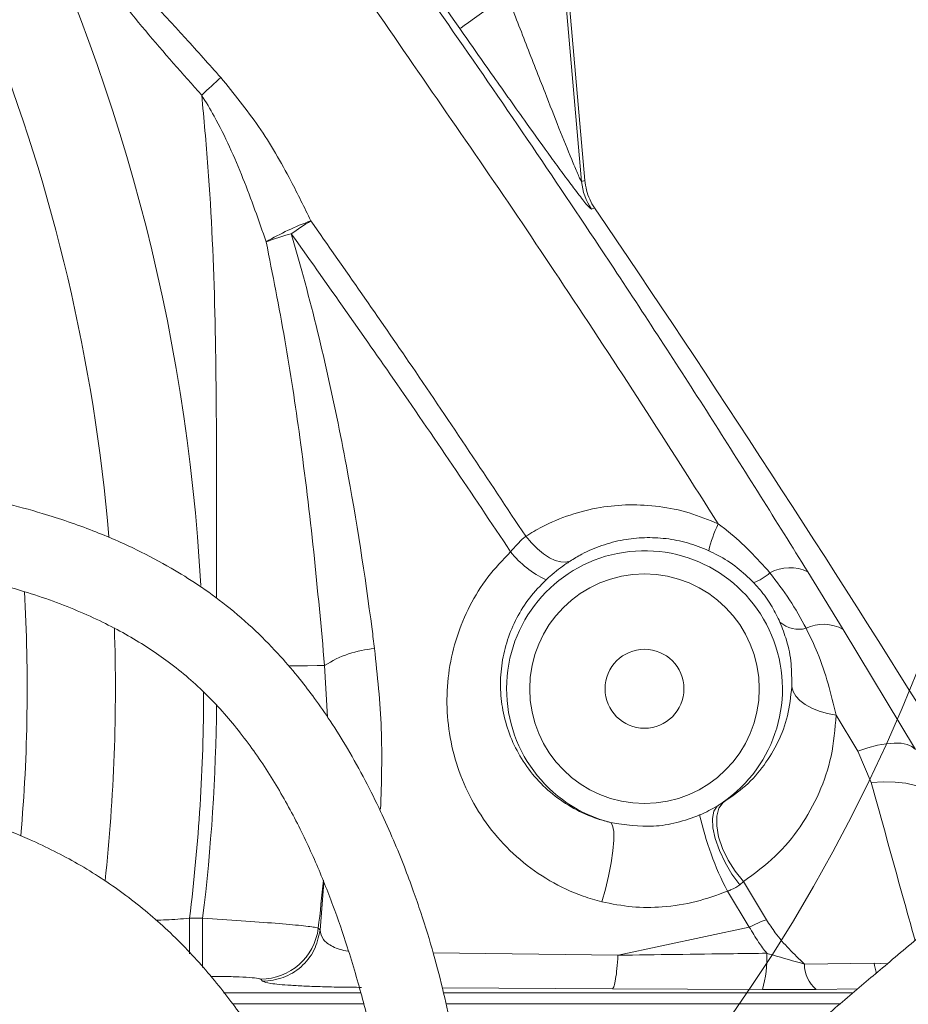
# Model space of a CAD drawing. Header units: millimetres. Extents: x 0 to 8410, y 0 to 5940.
# Tile 71 of 256: x 2130 to 2206, y 2705 to 2790. Entities that reach past the tile are written whole.
import ezdxf

# ---------------------------------------------------------------- set-up
doc = ezdxf.new("R2010")
doc.units = ezdxf.units.MM
doc.header["$LTSCALE"] = 10

msp = doc.modelspace()

# ---------------------------------------------------------------- linework, layer by layer
at = {"color": 8, "linetype": 'Continuous', "lineweight": 0}
for p, q in [((2170.297478, 2867.601159), (2178.290405, 2776.241604)), ((2178.290405, 2776.241604), (2178.558842, 2776.337269)), ((2179.404895, 2773.963455), (2179.136614, 2773.867551)), ((2197.769786, 2742.643061), (2200.814052, 2737.686637)), ((2200.814052, 2737.686637), (2207.040189, 2727.341774)), ((2156.410793, 2730.127934), (2156.155727, 2734.573606)), ((2202.080807, 2727.196905), (2200.210544, 2730.309788)), ((2203.23691, 2724.499765), (2202.080807, 2727.196905)), ((2192.229527, 2715.984288), (2191.908872, 2715.695623)), ((2192.229527, 2715.984288), (2194.214317, 2712.690565)), ((2155.772508, 2711.780045), (2156.076601, 2715.89953)), ((2192.732661, 2712.05363), (2190.842579, 2715.149912)), ((2144.526173, 2712.812546), (2144.526173, 2709.751877)), ((2144.526173, 2712.812546), (2145.651789, 2712.812546)), ((2145.651789, 2712.812546), (2145.651789, 2708.563152)), ((2155.608948, 2711.969975), (2155.772508, 2711.780045)), ((2181.423587, 2709.633532), (2192.732661, 2712.05363)), ((2165.506504, 2709.832135), (2181.417071, 2709.632072)), ((2197.473692, 2708.871219), (2203.482407, 2708.963427)), ((2203.482407, 2708.963427), (2204.626082, 2708.905134)), ((2150.815429, 2707.38599), (2150.651287, 2707.571063)), ((2180.943061, 2706.737194), (2166.29278, 2706.823978)), ((2193.860135, 2706.673208), (2180.943061, 2706.737194)), ((2202.075525, 2706.744704), (2198.502305, 2706.694547))]:
    msp.add_line(p, q, dxfattribs=at)
at = {"color": 7, "linetype": 'Continuous', "lineweight": 0}
for p, q in [((2170.572182, 2867.62524), (2178.558842, 2776.337269)), ((2147.456222, 2706.390652), (2159.274079, 2706.390652)), ((2166.40538, 2706.390652), (2201.657544, 2706.390652)), ((2159.530651, 2705.443117), (2148.208757, 2705.443117)), ((2200.547925, 2705.443117), (2166.613734, 2705.443117))]:
    msp.add_line(p, q, dxfattribs=at)
at = {"color": 8, "linetype": 'Continuous', "lineweight": 0, "flags": 128}
for points in [[(2167.789473, 2789.405707), (2167.903251, 2789.485637), (2168.159699, 2789.665762), (2168.549606, 2789.939645), (2169.058968, 2790.297452), (2169.669488, 2790.726248), (2170.35924, 2791.210774), (2171.103447, 2791.733506), (2171.875382, 2792.27573)], [(2145.572188, 2783.687058), (2145.784445, 2783.881906), (2145.995997, 2784.076038), (2146.206139, 2784.268859), (2146.414176, 2784.459832), (2146.619416, 2784.648183), (2146.821175, 2784.833315), (2147.018785, 2785.014692), (2147.211589, 2785.191599)], [(2173.471386, 2745.704237), (2173.967746, 2745.127919), (2174.484209, 2744.619909), (2175.007905, 2744.192842), (2175.52578, 2743.857327), (2176.024927, 2743.62171), (2176.492908, 2743.491951), (2176.918058, 2743.471268), (2177.289781, 2743.560079)], [(2156.155727, 2734.573606), (2155.508369, 2734.566096), (2154.666939, 2734.55635), (2153.650281, 2734.544578), (2153.152201, 2734.538797)], [(2196.38685, 2732.737395), (2196.501883, 2732.329044), (2196.739348, 2731.932584), (2197.093277, 2731.557939), (2197.554777, 2731.214526), (2198.112252, 2730.91099), (2198.751691, 2730.654958), (2199.45703, 2730.452869), (2200.210544, 2730.309788)], [(2207.040189, 2727.341774), (2206.741917, 2727.597955), (2206.333912, 2727.778498), (2205.823081, 2727.880362), (2205.218061, 2727.901849), (2204.529079, 2727.842573), (2203.767794, 2727.703545), (2202.947075, 2727.48709), (2202.080807, 2727.196905)], [(2209.063015, 2722.743246), (2208.773317, 2723.21308), (2208.333674, 2723.62459), (2207.753068, 2723.969314), (2207.043375, 2724.240217), (2206.219098, 2724.431786), (2205.297093, 2724.540088), (2204.296211, 2724.562887), (2203.23691, 2724.499765)], [(2190.47357, 2722.774807), (2190.118755, 2722.28739), (2189.931138, 2721.61037), (2189.920553, 2720.779213), (2190.087556, 2719.83755), (2190.423391, 2718.834672), (2190.91045, 2717.82324), (2191.523204, 2716.856215), (2192.229527, 2715.984288)], [(2189.958035, 2722.473237), (2189.673756, 2722.049448), (2189.54867, 2721.416804), (2189.589624, 2720.609906), (2189.794375, 2719.672892), (2190.151724, 2718.65705), (2190.64211, 2717.617962), (2191.238711, 2716.612461), (2191.908872, 2715.695623)], [(2180.024276, 2714.231315), (2180.342055, 2715.31755), (2180.617825, 2716.453138), (2180.836516, 2717.57606), (2180.986176, 2718.624863), (2181.058622, 2719.542298), (2181.049897, 2720.278207), (2180.960477, 2720.792327), (2180.795251, 2721.056614)]]:
    msp.add_lwpolyline(points, dxfattribs=at)
at = {"color": 7, "linetype": 'Continuous', "lineweight": 0}
for centre, radius in [((2075.419295, 2786.029622), 141.608243), ((2183.705367, 2732.574759), 3.4)]:
    msp.add_circle(centre, radius, dxfattribs=at)
at = {"color": 8, "linetype": 'Continuous', "lineweight": 0}
msp.add_circle((2183.705367, 2732.574759), 9.88497, dxfattribs=at)
for centre, radius, start, end in [((1983.705367, 2732.574759), 154.43114, 4.85414349, 38.31604853), ((1104.627355, 2042.626864), 1299.227597, 35.084702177, 36.492616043), ((1983.705367, 2732.574759), 162.030482, 3.1479128, 26.7599683), ((2183.278147, 2776.6816), 5.007112, 185.04132273, 214.19494552), ((2163.256649, 2750.223927), 24.105265, 110.11343942, 120.22707925), ((2175.687095, 2739.62686), 39.162359, 121.94287105, 124.88891977), ((2163.596028, 2736.086238), 37.124187, 106.12284831, 109.63487752), ((2199.792545, 2741.989467), 10.840114, 153.87610495, 166.82976186), ((2183.705367, 2732.574759), 11.880098, 301.75678186, 255.82068817), ((2178.748347, 2749.537372), 8.362922, 218.20862184, 245.10593918), ((2192.108037, 2744.981967), 3.40109, 286.79343917, 314.70068011), ((2196.212058, 2739.400163), 3.597625, 64.34267359, 118.4102552), ((1983.705367, 2732.574759), 146.831798, 355.06801983, 3.27196597), ((2196.995472, 2740.154873), 2.459501, 228.67744971, 284.81882724), ((2199.132879, 2734.687928), 3.437819, 60.72361, 116.02441517), ((1983.705367, 2732.574759), 154.43114, 353.85277848, 1.94080266), ((2161.154394, 2726.866859), 9.185892, 94.35731673, 122.96781528), ((1983.705367, 2732.574759), 162.030482, 352.99441529, 359.90014275), ((1983.705367, 2732.574759), 163.147752, 353.04262904, 359.48951776), ((2215.837213, 2727.981845), 28.096089, 192.90832559, 207.1753965), ((1983.705367, 2732.574759), 173.134047, 353.16499523, 354.53761249), ((2197.691992, 2702.5589), 10.711903, 108.94469042, 117.57917612), ((2150.637417, 2712.579842), 5.008798, 270.15865455, 353.00636423), ((2184.554905, 2709.368876), 9.687824, 343.84402303, 2.56511483), ((2200.280746, 2708.866348), 2.807058, 179.90057427, 230.68668854), ((2211.898489, 2710.502266), 8.55561, 190.36178746, 196.55082222)]:
    msp.add_arc(centre, radius, start, end, dxfattribs=at)
at = {"color": 7, "linetype": 'Continuous', "lineweight": 0}
msp.add_arc((1104.627355, 2042.626864), 1300, 31.817798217, 34.233483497, dxfattribs=at)
at = {"color": 8, "linetype": 'Continuous', "lineweight": 0}
for points, knots in [([(2153.825401, 2807.961706), (2156.160987, 2804.737034), (2160.832151, 2798.287704), (2167.703573, 2788.505627), (2174.46383, 2778.661071), (2181.794091, 2767.708012), (2189.636959, 2755.67008), (2195.05542, 2746.990885), (2197.769786, 2742.643061)], [0, 0, 0, 0, 0.149561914, 0.299123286, 0.449872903, 0.600620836, 0.799931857, 1, 1, 1, 1]), ([(2190.059813, 2746.762517), (2187.890452, 2750.176595), (2183.546266, 2757.01335), (2176.941623, 2767.051335), (2170.370208, 2776.841081), (2163.750546, 2786.331217), (2157.214502, 2795.960812), (2152.182413, 2801.973659), (2150.192122, 2805.32573), (2150.192111, 2805.32575)], [0, 0, 0, 0, 0.174915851, 0.350272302, 0.512048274, 0.673825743, 0.836911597, 0.999999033, 1, 1, 1, 1]), ([(2137.875366, 2796.341184), (2137.875378, 2796.341164), (2139.578183, 2793.473277), (2142.991512, 2789.940309), (2146.207734, 2786.321202), (2147.211589, 2785.191599)], [0, 0, 0, 0, 0.000004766, 0.687879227, 1, 1, 1, 1]), ([(2145.572188, 2783.687058), (2143.931396, 2785.517295), (2140.646006, 2789.182013), (2137.635198, 2793.075473), (2136.12805, 2795.024458)], [0, 0, 0, 0, 0.4994207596, 1, 1, 1, 1]), ([(2171.875382, 2792.27573), (2172.419312, 2790.87169), (2173.506903, 2788.064308), (2175.000336, 2784.240089), (2176.316807, 2780.901196), (2177.260688, 2778.547455), (2177.854967, 2777.123735), (2178.119375, 2776.532228), (2178.248921, 2776.271546), (2178.278012, 2776.250549), (2178.290405, 2776.241604)], [0, 0, 0, 0, 0.241222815, 0.482325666, 0.66104484, 0.827782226, 0.908875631, 0.945273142, 0.976685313, 1, 1, 1, 1]), ([(2179.136614, 2773.867551), (2179.113039, 2773.875294), (2179.029349, 2773.902783), (2178.534607, 2774.475681), (2177.662051, 2775.607132), (2176.684861, 2776.921786), (2175.339599, 2778.76546), (2173.345054, 2781.543164), (2170.692493, 2785.278739), (2168.757545, 2788.029484), (2167.789473, 2789.405707)], [0, 0, 0, 0, 0.0374470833, 0.13293386, 0.2274077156, 0.3120368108, 0.3968251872, 0.5649393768, 0.7823351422, 1, 1, 1, 1]), ([(2147.211589, 2785.191599), (2148.337974, 2783.809716), (2150.619699, 2781.010431), (2153.056481, 2776.771098), (2154.405565, 2774.009178), (2154.967332, 2772.8591)], [0, 0, 0, 0, 0.362638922, 0.734599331, 1, 1, 1, 1]), ([(2146.831995, 2740.363363), (2146.843233, 2744.364315), (2146.866245, 2752.556914), (2146.773452, 2764.939975), (2146.330135, 2775.389235), (2145.76055, 2781.624915), (2145.572188, 2783.687058)], [0, 0, 0, 0, 0.276808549, 0.566810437, 0.856743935, 1, 1, 1, 1]), ([(2151.121375, 2771.051768), (2150.482705, 2772.87919), (2149.199776, 2776.550025), (2147.303271, 2780.780696), (2145.933832, 2783.079884), (2145.572188, 2783.687058)], [0, 0, 0, 0, 0.421809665, 0.847310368, 1, 1, 1, 1]), ([(2154.967332, 2772.8591), (2157.897705, 2768.673613), (2164.238544, 2759.616919), (2170.242251, 2750.570121), (2173.471386, 2745.704237)], [0, 0, 0, 0, 0.462142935, 1, 1, 1, 1]), ([(2156.155727, 2734.573606), (2155.857679, 2737.835786), (2155.261199, 2744.36434), (2154.131918, 2753.730299), (2152.789004, 2762.638722), (2151.6776, 2768.245661), (2151.121375, 2771.051768)], [0, 0, 0, 0, 0.268616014, 0.537577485, 0.768571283, 1, 1, 1, 1]), ([(2153.286725, 2771.750274), (2153.590905, 2770.688157), (2154.692498, 2766.841694), (2156.348911, 2760.173186), (2158.482, 2749.862828), (2159.718501, 2741.801184), (2160.384824, 2736.586973), (2160.456485, 2736.026201)], [0, 0, 0, 0, 0.089559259, 0.324339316, 0.559129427, 0.952585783, 1, 1, 1, 1]), ([(2172.177065, 2744.364682), (2170.515579, 2746.848555), (2167.190117, 2751.820026), (2160.929957, 2760.958357), (2156.225649, 2767.600639), (2153.286725, 2771.750274)], [0, 0, 0, 0, 0.272572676, 0.545553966, 1, 1, 1, 1]), ([(2173.471386, 2745.704237), (2173.938668, 2745.985348), (2175.139259, 2746.707608), (2177.272166, 2747.588961), (2179.800713, 2748.227154), (2182.390464, 2748.465456), (2184.975702, 2748.319481), (2187.576318, 2747.791616), (2189.232091, 2747.105505), (2190.059813, 2746.762517)], [0, 0, 0, 0, 0.100395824, 0.257947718, 0.415425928, 0.561020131, 0.706540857, 0.853299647, 1, 1, 1, 1]), ([(2190.059813, 2746.762517), (2190.345122, 2746.55237), (2191.995882, 2745.336485), (2193.36658, 2743.819391), (2194.500374, 2742.564503)], [0, 0, 0, 0, 0.172834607, 1, 1, 1, 1]), ([(2172.177065, 2744.364682), (2172.543519, 2744.795257), (2172.963529, 2745.288758), (2173.413953, 2745.65725), (2173.471386, 2745.704237)], [0, 0, 0, 0, 0.872490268, 1, 1, 1, 1]), ([(2189.237554, 2744.459334), (2188.634419, 2744.702096), (2187.427534, 2745.187867), (2185.540877, 2745.54492), (2183.678277, 2745.623777), (2181.807983, 2745.4243), (2179.996166, 2744.941114), (2178.472739, 2744.28821), (2177.6233, 2743.765366), (2177.289781, 2743.560079)], [0, 0, 0, 0, 0.1414212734, 0.2829863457, 0.4277359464, 0.572627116, 0.734044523, 0.8955767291, 1, 1, 1, 1]), ([(2180.024276, 2714.231315), (2179.489457, 2714.381661), (2177.921388, 2714.822469), (2175.497726, 2715.977637), (2172.912553, 2717.798218), (2170.713595, 2720.04887), (2168.953732, 2722.612128), (2167.677654, 2725.410848), (2166.897052, 2728.317685), (2166.615518, 2731.287868), (2166.809673, 2734.211266), (2167.481285, 2737.057986), (2168.600804, 2739.742008), (2170.14154, 2742.241515), (2171.498616, 2743.657021), (2172.177065, 2744.364682)], [0, 0, 0, 0, 0.043107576, 0.126389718, 0.209725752, 0.294050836, 0.37839753, 0.460201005, 0.541998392, 0.620222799, 0.698428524, 0.774087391, 0.849725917, 0.924872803, 1, 1, 1, 1]), ([(2193.090687, 2741.725925), (2192.631396, 2742.164609), (2191.6941, 2743.059851), (2190.346549, 2743.921757), (2189.494985, 2744.334547), (2189.237554, 2744.459334)], [0, 0, 0, 0, 0.401334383, 0.819021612, 1, 1, 1, 1]), ([(2177.289781, 2743.560079), (2177.201788, 2743.501736), (2176.651185, 2743.136663), (2175.936447, 2742.596914), (2175.33694, 2742.050687), (2175.228043, 2741.951469)], [0, 0, 0, 0, 0.134693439, 0.84282279, 1, 1, 1, 1]), ([(2194.500374, 2742.564503), (2195.089239, 2741.798916), (2196.278504, 2740.252746), (2197.172957, 2738.607685), (2197.624522, 2737.777177)], [0, 0, 0, 0, 0.495150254, 1, 1, 1, 1]), ([(2175.228043, 2741.951469), (2174.739858, 2741.449805), (2173.763364, 2740.44635), (2172.657382, 2738.680412), (2171.857364, 2736.790754), (2171.380425, 2734.791301), (2171.248007, 2732.748277), (2171.457107, 2730.6797), (2172.021325, 2728.667225), (2172.937413, 2726.739999), (2174.192495, 2724.985018), (2175.753759, 2723.455787), (2177.584833, 2722.224662), (2179.30065, 2721.448891), (2180.417156, 2721.15585), (2180.795251, 2721.056614)], [0, 0, 0, 0, 0.074453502, 0.148926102, 0.224228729, 0.299556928, 0.377943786, 0.456355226, 0.53881675, 0.621290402, 0.706301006, 0.791289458, 0.874417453, 0.95747253, 1, 1, 1, 1]), ([(2195.37147, 2738.307777), (2195.160673, 2738.744394), (2194.731899, 2739.632499), (2193.932139, 2740.794765), (2193.32236, 2741.469554), (2193.090687, 2741.725925)], [0, 0, 0, 0, 0.374862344, 0.762492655, 1, 1, 1, 1]), ([(2196.38685, 2732.737395), (2196.386515, 2733.402104), (2196.38584, 2734.741797), (2196.041027, 2736.579649), (2195.572399, 2737.78918), (2195.37147, 2738.307777)], [0, 0, 0, 0, 0.360018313, 0.725602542, 1, 1, 1, 1]), ([(2197.624522, 2737.777177), (2197.96623, 2737.075587), (2199.155122, 2734.634572), (2199.771397, 2732.109272), (2200.210544, 2730.309788)], [0, 0, 0, 0, 0.28741741, 1, 1, 1, 1]), ([(2160.456485, 2736.026201), (2160.701186, 2733.721502), (2161.192554, 2729.093581), (2161.051128, 2724.501787), (2160.980131, 2722.196701)], [0, 0, 0, 0, 0.497998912, 1, 1, 1, 1]), ([(2190.47357, 2722.774807), (2191.142553, 2723.238159), (2192.496303, 2724.175796), (2194.052767, 2725.958888), (2195.263644, 2727.977423), (2196.116205, 2730.225201), (2196.295886, 2731.893046), (2196.38685, 2732.737395)], [0, 0, 0, 0, 0.195467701, 0.3955473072, 0.5927751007, 0.7938415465, 1, 1, 1, 1]), ([(2200.210544, 2730.309788), (2200.112679, 2729.116509), (2199.922477, 2726.797374), (2198.816872, 2723.566103), (2197.201157, 2720.665606), (2195.045763, 2718.042418), (2193.177096, 2716.67678), (2192.229527, 2715.984288)], [0, 0, 0, 0, 0.207197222, 0.40268763, 0.603147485, 0.798762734, 1, 1, 1, 1]), ([(2207.00474, 2710.903856), (2206.646792, 2712.189963), (2205.404683, 2716.652861), (2204.138329, 2721.236808), (2203.23691, 2724.499765)], [0, 0, 0, 0, 0.288177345, 1, 1, 1, 1]), ([(2189.958035, 2722.473237), (2190.039237, 2722.519264), (2190.218733, 2722.621005), (2190.383398, 2722.720385), (2190.47357, 2722.774807)], [0, 0, 0, 0, 0.452390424, 1, 1, 1, 1]), ([(2188.451147, 2721.70541), (2188.469667, 2721.713397), (2188.989828, 2721.937708), (2189.482706, 2722.210326), (2189.958035, 2722.473237)], [0, 0, 0, 0, 0.0356044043, 1, 1, 1, 1]), ([(2180.795251, 2721.056614), (2182.021453, 2720.870324), (2183.917444, 2720.582278), (2186.515703, 2720.989999), (2187.799727, 2721.464621), (2188.451147, 2721.70541)], [0, 0, 0, 0, 0.474223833, 0.733259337, 1, 1, 1, 1]), ([(2190.842579, 2715.149912), (2189.952487, 2714.819346), (2188.142008, 2714.146961), (2185.35109, 2713.740123), (2182.59994, 2713.71887), (2180.891095, 2714.058856), (2180.024276, 2714.231315)], [0, 0, 0, 0, 0.256740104, 0.522218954, 0.757643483, 1, 1, 1, 1]), ([(2191.908872, 2715.695623), (2191.683316, 2715.545371), (2191.369587, 2715.336384), (2190.977475, 2715.193244), (2190.856398, 2715.154351), (2190.842579, 2715.149912)], [0, 0, 0, 0, 0.693825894, 0.965054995, 1, 1, 1, 1]), ([(2141.607939, 2712.64157), (2141.906503, 2712.652935), (2142.816294, 2712.687565), (2143.839052, 2712.762322), (2144.526173, 2712.812546)], [0, 0, 0, 0, 0.328168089, 1, 1, 1, 1]), ([(2145.651789, 2712.812546), (2146.776816, 2712.741908), (2149.029648, 2712.600458), (2152.025677, 2712.378246), (2154.276433, 2712.179029), (2155.385015, 2712.043492), (2155.552643, 2711.98846), (2155.608948, 2711.969975)], [0, 0, 0, 0, 0.222545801, 0.445641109, 0.667719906, 0.888388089, 1, 1, 1, 1]), ([(2194.214317, 2712.690565), (2194.458257, 2712.30949), (2195.342057, 2710.92885), (2196.578514, 2709.735319), (2197.473692, 2708.871219)], [0, 0, 0, 0, 0.276013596, 1, 1, 1, 1]), ([(2155.772508, 2711.780045), (2155.635541, 2711.188896), (2155.361605, 2710.006591), (2154.189235, 2708.573053), (2152.625387, 2707.581142), (2151.418748, 2707.451041), (2150.815429, 2707.38599)], [0, 0, 0, 0, 0.249997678, 0.499998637, 0.749999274, 1, 1, 1, 1]), ([(2155.772508, 2711.780045), (2155.825656, 2711.514037), (2155.927534, 2711.004138), (2156.624769, 2710.447273), (2157.446917, 2710.140661), (2157.920156, 2710.008737), (2158.203283, 2709.980742), (2158.216668, 2709.979418)], [0, 0, 0, 0, 0.359149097, 0.688440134, 0.846809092, 0.992757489, 1, 1, 1, 1]), ([(2194.233021, 2709.802452), (2193.992241, 2710.120805), (2193.440978, 2710.849669), (2192.987864, 2711.619849), (2192.732661, 2712.05363)], [0, 0, 0, 0, 0.436780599, 1, 1, 1, 1]), ([(2181.417071, 2709.632072), (2181.391084, 2709.236086), (2181.339112, 2708.44412), (2181.222856, 2707.54446), (2181.088597, 2706.914194), (2180.991573, 2706.796194), (2180.943061, 2706.737194)], [0, 0, 0, 0, 0.250001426, 0.49999913, 0.749999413, 1, 1, 1, 1]), ([(2181.417071, 2709.632072), (2184.735877, 2709.676901), (2189.005388, 2709.734573), (2193.280965, 2709.79009), (2194.233021, 2709.802452)], [0, 0, 0, 0, 0.777326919, 1, 1, 1, 1]), ([(2194.233021, 2709.802452), (2194.40073, 2709.752872), (2195.465341, 2709.438141), (2196.555373, 2709.130444), (2197.473692, 2708.871219)], [0, 0, 0, 0, 0.157530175, 1, 1, 1, 1]), ([(2150.651287, 2707.571063), (2150.623782, 2707.585744), (2150.541922, 2707.629438), (2149.988226, 2707.698878), (2148.855014, 2707.76494), (2147.56138, 2707.806005), (2146.661916, 2707.81138), (2146.326286, 2707.813385)], [0, 0, 0, 0, 0.122536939, 0.364690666, 0.608535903, 0.853927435, 1, 1, 1, 1]), ([(2159.326015, 2706.865284), (2158.741078, 2706.870631), (2157.569687, 2706.88134), (2155.944568, 2706.920101), (2154.479474, 2706.972876), (2152.833344, 2707.0611), (2151.289862, 2707.198909), (2150.974966, 2707.323081), (2150.815429, 2707.38599)], [0, 0, 0, 0, 0.124948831, 0.250222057, 0.37340428, 0.498583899, 0.745966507, 1, 1, 1, 1]), ([(2198.502305, 2706.694547), (2197.208114, 2706.681838), (2195.665308, 2706.666687), (2194.110659, 2706.672303), (2193.860135, 2706.673208)], [0, 0, 0, 0, 0.838855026, 1, 1, 1, 1])]:
    msp.add_open_spline(points, degree=3, knots=knots, dxfattribs=at)
at = {"color": 7, "linetype": 'Continuous', "lineweight": 0}
for points, knots in [([(2193.560707, 2670.994374), (2193.563729, 2670.983978), (2193.571456, 2670.957391), (2193.895179, 2671.298893), (2194.425616, 2671.869737), (2195.170124, 2672.6695), (2196.092173, 2673.641483), (2197.139709, 2674.716474), (2198.417577, 2675.994698), (2200.160426, 2677.681931), (2202.629421, 2679.967469), (2205.47829, 2682.485593), (2208.645336, 2685.147488), (2211.922602, 2687.766624), (2215.342628, 2690.39304), (2219.081208, 2693.188605), (2223.038952, 2696.08255), (2227.108127, 2699.008002), (2232.061961, 2702.530302), (2237.923841, 2706.654995), (2244.556032, 2711.299018), (2249.632525, 2714.861063), (2253.462556, 2717.56115), (2256.498277, 2719.709798), (2260.073018, 2722.255496), (2264.174274, 2725.202631), (2268.602054, 2728.424615), (2272.947854, 2731.639516), (2276.827516, 2734.564162), (2280.05281, 2737.042757), (2282.655566, 2739.080533), (2284.839777, 2740.819569), (2286.871551, 2742.463943), (2288.995323, 2744.212588), (2291.30441, 2746.148501), (2294.216249, 2748.637641), (2297.752885, 2751.73956), (2301.716702, 2755.326425), (2305.544258, 2758.899325), (2309.053719, 2762.274306), (2312.226857, 2765.410937), (2315.073227, 2768.290696), (2317.594148, 2770.879308), (2319.822697, 2773.192267), (2321.767248, 2775.221294), (2323.361345, 2776.889037), (2324.742259, 2778.331443), (2325.872644, 2779.523683), (2326.456522, 2780.162106), (2326.808358, 2780.592822), (2327.070068, 2780.972809), (2327.344672, 2781.474839), (2327.581576, 2782.085691), (2327.721283, 2782.701036), (2327.785018, 2783.199246), (2327.797366, 2783.751547), (2327.717406, 2784.61237), (2327.345954, 2785.847487), (2326.338952, 2787.288354), (2324.825354, 2788.306097), (2323.440217, 2788.649661), (2322.576313, 2788.666416), (2322.160842, 2788.634037), (2321.801036, 2788.584961), (2321.40903, 2788.498017), (2320.822151, 2788.310481), (2320.437635, 2788.11508), (2319.922746, 2787.812625), (2319.155217, 2787.220161), (2318.302305, 2786.355391), (2317.455467, 2785.465511), (2316.257976, 2784.216563), (2314.74216, 2782.638126), (2313.005605, 2780.82651), (2311.15942, 2778.895217), (2309.114968, 2776.775623), (2306.459352, 2774.068764), (2303.027248, 2770.649371), (2298.745386, 2766.505003), (2293.986024, 2762.059982), (2288.322788, 2756.984934), (2281.655434, 2751.309018), (2273.95298, 2745.173794), (2266.174789, 2739.28735), (2258.591003, 2733.737766), (2251.291266, 2728.514438), (2245.701611, 2724.568128), (2241.793705, 2721.822009), (2239.432817, 2720.165574), (2236.913014, 2718.399126), (2234.00763, 2716.362724), (2230.598327, 2713.970587), (2226.953782, 2711.405307), (2223.447343, 2708.922685), (2220.315612, 2706.68789), (2217.612907, 2704.741704), (2214.987261, 2702.83193), (2212.20294, 2700.782149), (2209.033094, 2698.405916), (2205.687783, 2695.831757), (2202.39718, 2693.200853), (2199.423258, 2690.714955), (2196.830922, 2688.459722), (2194.742639, 2686.572874), (2193.094912, 2685.031283), (2191.999418, 2683.977458), (2191.171418, 2683.166771), (2190.37667, 2682.377211), (2189.36579, 2681.350966), (2188.208041, 2680.141027), (2187.007777, 2678.837605), (2185.90019, 2677.574802), (2185.002595, 2676.477444), (2184.773922, 2676.150404), (2184.653296, 2675.977889)], [0, 0, 0, 0, 0.004702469, 0.012025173, 0.018778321, 0.024948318, 0.032218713, 0.03832702, 0.043196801, 0.05148794, 0.061082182, 0.072212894, 0.081663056, 0.091395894, 0.100857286, 0.109953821, 0.121362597, 0.131797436, 0.141187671, 0.158965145, 0.175706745, 0.190544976, 0.196751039, 0.204320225, 0.213298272, 0.223684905, 0.235469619, 0.247319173, 0.257600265, 0.266307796, 0.273450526, 0.279090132, 0.28467327, 0.290857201, 0.297643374, 0.305275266, 0.317485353, 0.331142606, 0.344719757, 0.357916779, 0.37067603, 0.38292682, 0.394589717, 0.406120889, 0.417789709, 0.429711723, 0.4412547, 0.454555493, 0.46963005, 0.475105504, 0.479616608, 0.483239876, 0.486111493, 0.487347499, 0.488510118, 0.489656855, 0.490845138, 0.493750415, 0.497421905, 0.501331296, 0.504598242, 0.505974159, 0.506578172, 0.507145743, 0.508322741, 0.509763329, 0.513926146, 0.518769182, 0.526335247, 0.539730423, 0.551678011, 0.562868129, 0.575058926, 0.585562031, 0.595070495, 0.605481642, 0.616861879, 0.63245965, 0.649318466, 0.666363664, 0.683332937, 0.705623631, 0.727367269, 0.748090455, 0.767567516, 0.785863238, 0.803307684, 0.80935107, 0.814987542, 0.820885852, 0.828108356, 0.836627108, 0.846329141, 0.855422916, 0.863091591, 0.870176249, 0.876211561, 0.883519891, 0.892196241, 0.901869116, 0.911504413, 0.92097413, 0.929112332, 0.936749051, 0.943006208, 0.947928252, 0.950208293, 0.953695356, 0.958478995, 0.964501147, 0.971702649, 0.980033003, 0.989467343, 1, 1, 1, 1]), ([(2298.152967, 2783.446256), (2298.146775, 2783.745713), (2298.135439, 2784.293968), (2297.842402, 2785.121444), (2297.361873, 2785.832243), (2296.715041, 2786.406851), (2296.01209, 2786.815213), (2295.094354, 2787.134326), (2294.1144, 2787.211611), (2293.033211, 2786.972784), (2292.32249, 2786.580756), (2291.691995, 2786.142866), (2290.692793, 2785.309964), (2288.966758, 2783.633123), (2286.640887, 2781.208317), (2283.478642, 2777.934368), (2279.863696, 2774.254708), (2275.674982, 2770.118583), (2270.74059, 2765.391388), (2265.868748, 2760.864673), (2261.452656, 2756.866104), (2257.90857, 2753.715205), (2254.581093, 2750.80369), (2251.529855, 2748.16465), (2248.376311, 2745.460826), (2244.86376, 2742.473576), (2240.714992, 2738.973212), (2236.060767, 2735.073309), (2230.871645, 2730.74918), (2225.175952, 2726.020877), (2219.281092, 2721.134588), (2213.58457, 2716.405506), (2208.729681, 2712.356144), (2204.729974, 2708.996649), (2201.319274, 2706.108722), (2197.863655, 2703.152041), (2194.175361, 2699.944963), (2190.86201, 2696.982723), (2188.188855, 2694.49479), (2186.284357, 2692.660578), (2184.803726, 2691.186182), (2183.775428, 2690.130142), (2182.939284, 2689.250975), (2182.093585, 2688.340417), (2181.205426, 2687.349192), (2180.353094, 2686.356556), (2179.603967, 2685.437184), (2178.938403, 2684.558982), (2178.65828, 2684.151789), (2178.507476, 2683.932576)], [0, 0, 0, 0, 0.014527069, 0.026596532, 0.036403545, 0.044095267, 0.04983223, 0.053928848, 0.058576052, 0.064418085, 0.073028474, 0.08393391, 0.101247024, 0.12935748, 0.168225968, 0.206935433, 0.246847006, 0.289584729, 0.33509928, 0.382511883, 0.410572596, 0.435826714, 0.458267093, 0.477977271, 0.495334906, 0.518104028, 0.543049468, 0.570535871, 0.601025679, 0.634360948, 0.670064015, 0.703973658, 0.73450449, 0.756501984, 0.776386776, 0.797343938, 0.821708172, 0.848559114, 0.866040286, 0.881558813, 0.894491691, 0.905153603, 0.911610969, 0.921227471, 0.93464047, 0.947233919, 0.962143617, 0.97961997, 1, 1, 1, 1]), ([(2184.288921, 2680.181328), (2184.389214, 2680.327524), (2184.578448, 2680.603366), (2185.203702, 2681.404743), (2186.155118, 2682.547348), (2187.523246, 2684.079717), (2189.306942, 2685.945862), (2191.111528, 2687.745619), (2192.888095, 2689.452428), (2194.635803, 2691.082555), (2196.651479, 2692.915996), (2198.993072, 2694.997094), (2201.845646, 2697.483957), (2205.098849, 2700.276768), (2208.896028, 2703.495835), (2214.184315, 2707.93578), (2220.895876, 2713.520156), (2228.826975, 2720.092409), (2235.633808, 2725.741112), (2241.039723, 2730.250022), (2244.894123, 2733.480762), (2248.135109, 2736.212209), (2250.971673, 2738.616143), (2253.963539, 2741.166417), (2257.435606, 2744.150518), (2261.485317, 2747.674188), (2265.830219, 2751.523626), (2270.255646, 2755.534531), (2274.447149, 2759.423511), (2278.1867, 2762.972958), (2281.420295, 2766.107765), (2284.55207, 2769.200479), (2287.589553, 2772.269835), (2290.535795, 2775.32767), (2292.544968, 2777.41204), (2293.779613, 2778.670807), (2294.579921, 2779.469709), (2295.05586, 2779.941224), (2295.155474, 2780.14632), (2295.121752, 2780.23056), (2295.114799, 2780.24793)], [0, 0, 0, 0, 0.0235110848, 0.0443607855, 0.0630259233, 0.0876448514, 0.1088804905, 0.1269667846, 0.1424491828, 0.1569705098, 0.1705206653, 0.1897416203, 0.2092434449, 0.2316728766, 0.2572017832, 0.2858977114, 0.3361738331, 0.3868893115, 0.4372115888, 0.4658985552, 0.4909442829, 0.5122237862, 0.5298411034, 0.5477494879, 0.5731337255, 0.6022473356, 0.6354168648, 0.6727514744, 0.7118608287, 0.7486309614, 0.7826900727, 0.8138130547, 0.852764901, 0.8897624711, 0.9265334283, 0.9406036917, 0.9551337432, 0.9727500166, 0.9943813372, 1, 1, 1, 1]), ([(2179.404895, 2773.963455), (2179.252847, 2774.209428), (2178.805068, 2774.933817), (2178.656778, 2775.779046), (2178.558842, 2776.337269)], [0, 0, 0, 0, 0.339559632, 1, 1, 1, 1]), ([(2170.598882, 2681.783441), (2170.596442, 2681.798974), (2170.591002, 2681.833609), (2170.429934, 2682.402666), (2170.203855, 2683.630828), (2169.845623, 2686.231109), (2169.422558, 2689.413807), (2168.893035, 2693.010312), (2168.320277, 2696.567803), (2167.751214, 2699.877403), (2167.140768, 2703.106168), (2166.42894, 2706.39062), (2165.548573, 2709.788144), (2164.646166, 2712.734676), (2163.782697, 2715.236722), (2163.006434, 2717.31112), (2162.074065, 2719.595271), (2160.959665, 2722.080937), (2159.653694, 2724.71812), (2158.218614, 2727.31047), (2156.754816, 2729.66193), (2155.375367, 2731.653031), (2153.95684, 2733.510908), (2152.299175, 2735.464997), (2150.228303, 2737.600493), (2147.845866, 2739.672633), (2145.388504, 2741.463947), (2142.818455, 2743.068945), (2139.851945, 2744.64527), (2136.17731, 2746.245692), (2131.280298, 2747.925071), (2125.28574, 2749.385166), (2118.047664, 2750.468514), (2110.420633, 2751.014828), (2103.925606, 2751.077904), (2098.616548, 2750.957358), (2095.682878, 2750.852899), (2093.904972, 2750.751975), (2093.640371, 2750.736955)], [0, 0, 0, 0, 0.010564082, 0.023554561, 0.063659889, 0.106274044, 0.153403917, 0.201318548, 0.242879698, 0.279100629, 0.314123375, 0.348407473, 0.383324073, 0.420135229, 0.439241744, 0.460140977, 0.483243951, 0.508393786, 0.535380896, 0.563457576, 0.587923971, 0.607902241, 0.625001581, 0.645198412, 0.668772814, 0.693130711, 0.71411172, 0.732016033, 0.753317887, 0.778030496, 0.804403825, 0.84174201, 0.877593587, 0.917764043, 0.95678797, 0.973829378, 0.996105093, 1, 1, 1, 1]), ([(2093.640371, 2743.827525), (2095.98049, 2743.941605), (2100.862318, 2744.179591), (2107.904991, 2744.184345), (2114.383681, 2743.862055), (2119.79609, 2743.266921), (2125.065779, 2742.366881), (2130.230747, 2741.061704), (2135.189593, 2739.249057), (2139.337688, 2737.183585), (2142.983503, 2734.793037), (2146.188922, 2731.992336), (2149.029913, 2728.726319), (2151.495085, 2725.179621), (2153.625065, 2721.446894), (2155.405783, 2717.681679), (2156.883167, 2713.980298), (2157.985242, 2710.770649), (2158.809478, 2708.079088), (2159.427991, 2705.873336), (2159.961187, 2703.801236), (2160.401583, 2701.931144), (2160.784786, 2700.151142), (2161.122926, 2698.416879), (2161.444363, 2696.576247), (2161.738313, 2694.679106), (2161.996124, 2692.804792), (2162.209191, 2691.133144), (2162.382217, 2689.755978), (2162.534915, 2688.545444), (2162.692804, 2687.312153), (2162.879966, 2685.897683), (2163.106206, 2684.296928), (2163.376232, 2682.608034), (2163.675292, 2681.078885), (2164.024494, 2679.759316), (2164.399233, 2678.748715), (2164.836344, 2677.959209), (2165.196125, 2677.461832), (2165.836807, 2676.830529), (2166.702245, 2676.339998), (2167.370517, 2676.150803), (2168.024106, 2676.090484), (2168.48585, 2676.110415), (2168.936688, 2676.19023), (2169.638702, 2676.444849), (2170.406572, 2676.926648), (2170.875112, 2677.55231), (2171.08542, 2677.833143)], [0, 0, 0, 0, 0.031462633, 0.065635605, 0.095172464, 0.120354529, 0.141978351, 0.172454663, 0.201237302, 0.228927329, 0.256343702, 0.288633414, 0.323594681, 0.360569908, 0.398596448, 0.4368513, 0.473989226, 0.509519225, 0.532248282, 0.55464791, 0.576198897, 0.595639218, 0.61291097, 0.632327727, 0.651054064, 0.672706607, 0.695031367, 0.714257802, 0.730404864, 0.743649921, 0.758076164, 0.776400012, 0.798210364, 0.822933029, 0.84954058, 0.872990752, 0.892245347, 0.906143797, 0.917618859, 0.925710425, 0.935484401, 0.94368229, 0.94745455, 0.95137476, 0.958327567, 0.968230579, 0.985740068, 1, 1, 1, 1]), ([(2161.87544, 2672.937694), (2161.880721, 2672.9308), (2161.900517, 2672.904963), (2161.747664, 2673.218978), (2161.438518, 2674.052533), (2161.051066, 2675.263047), (2160.649908, 2676.683087), (2160.29054, 2678.044244), (2159.977061, 2679.257979), (2159.656047, 2680.485079), (2159.265322, 2681.920125), (2158.800451, 2683.487242), (2158.332804, 2684.910258), (2157.834535, 2686.344702), (2157.19546, 2688.091628), (2156.311457, 2690.372276), (2155.268508, 2692.90581), (2154.043322, 2695.662111), (2152.609123, 2698.570854), (2150.828258, 2701.69291), (2148.601793, 2705.040997), (2145.852807, 2708.542488), (2142.642473, 2711.883258), (2139.024804, 2714.90186), (2135.088798, 2717.492592), (2131.224896, 2719.444768), (2127.446162, 2720.959449), (2123.626678, 2722.194253), (2119.164574, 2723.314109), (2114.028201, 2724.270032), (2108.221992, 2725.037766), (2102.149356, 2725.564811), (2097.747891, 2725.829333), (2095.505382, 2725.885503), (2095.22537, 2725.892517)], [0, 0, 0, 0, 0.010059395, 0.0377016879, 0.0687673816, 0.1033658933, 0.1348044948, 0.1628262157, 0.1852622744, 0.2052454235, 0.2293203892, 0.2563432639, 0.2789850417, 0.296210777, 0.3243241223, 0.3589425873, 0.3971724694, 0.4341480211, 0.4744659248, 0.5166141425, 0.5620509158, 0.6100731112, 0.6561561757, 0.6980303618, 0.7361115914, 0.771299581, 0.79600251, 0.8232167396, 0.8530414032, 0.8856934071, 0.9214399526, 0.9600554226, 0.9950123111, 1, 1, 1, 1]), ([(2095.161303, 2710.836563), (2095.63612, 2710.820645), (2097.411627, 2710.761121), (2100.427236, 2710.615451), (2104.289642, 2710.353536), (2108.247409, 2709.952945), (2112.189645, 2709.390839), (2115.747161, 2708.705701), (2118.624578, 2708.004569), (2120.811674, 2707.361385), (2122.605661, 2706.749266), (2124.349584, 2706.066795), (2126.262982, 2705.186759), (2128.175099, 2704.118493), (2129.935215, 2702.934249), (2131.853296, 2701.414137), (2133.750498, 2699.585148), (2135.5387, 2697.507771), (2136.976863, 2695.550531), (2138.145224, 2693.717427), (2139.130163, 2692.012252), (2140.06583, 2690.283981), (2141.242741, 2687.940557), (2142.386302, 2685.286365), (2143.36647, 2682.565056), (2144.23147, 2679.861939), (2145.064936, 2677.188148), (2145.879563, 2674.538287), (2146.428146, 2672.55853), (2146.840847, 2670.970955), (2147.179825, 2669.645066), (2147.586203, 2668.173453), (2148.10748, 2666.694728), (2148.807482, 2665.252289), (2149.608501, 2664.069953), (2150.389983, 2663.19197), (2151.193942, 2662.45912), (2152.149641, 2661.788198), (2153.32082, 2661.19778), (2155.027591, 2660.688554), (2157.250972, 2660.616358), (2159.592041, 2661.174337), (2160.897198, 2662.065953), (2161.45329, 2662.445846)], [0, 0, 0, 0, 0.007273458, 0.027198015, 0.046498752, 0.067330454, 0.08956199, 0.11010069, 0.127144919, 0.140915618, 0.151765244, 0.163952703, 0.179106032, 0.197572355, 0.216971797, 0.236295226, 0.268598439, 0.29894018, 0.327482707, 0.354128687, 0.378431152, 0.402099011, 0.430285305, 0.481978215, 0.523806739, 0.558226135, 0.600288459, 0.646468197, 0.693106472, 0.717476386, 0.743647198, 0.77140606, 0.800066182, 0.824958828, 0.845329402, 0.855581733, 0.864476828, 0.875238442, 0.890375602, 0.909713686, 0.93927961, 0.974128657, 1, 1, 1, 1])]:
    msp.add_open_spline(points, degree=3, knots=knots, dxfattribs=at)

doc.saveas('drawing.dxf')
